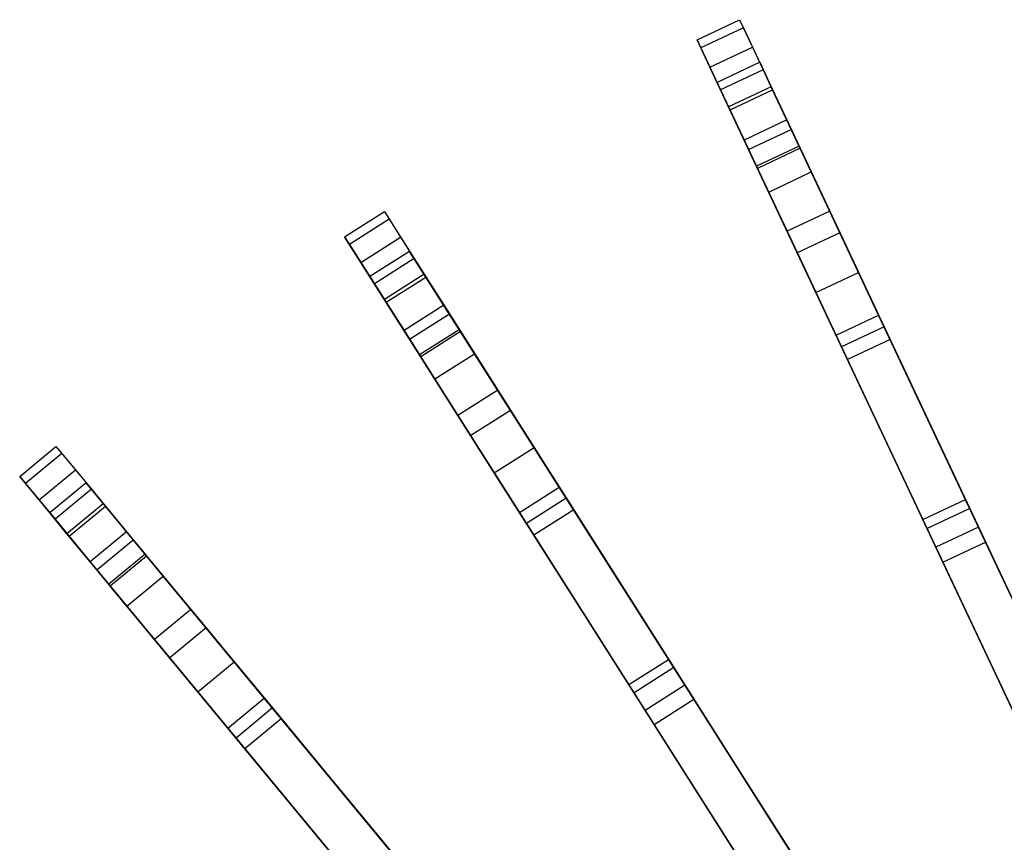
# Model space of a CAD drawing. Extents: x 0 to 27.3, y 0 to 27.3.
# Tile 58 of 117: x 4.9 to 9.1, y 22.5 to 26. Entities that reach past the tile are written whole.
import ezdxf

# ---------------------------------------------------------------- set-up
doc = ezdxf.new("R2010")
doc.units = 0
doc.header["$LTSCALE"] = 2.54
doc.layers.get('0').update_dxf_attribs({"color": 13, "linetype": 'CONTINUOUS'})

# ---------------------------------------------------------------- blocks, each defined once
blk = doc.blocks.new('SPUMPKIN_S_PM_STL_1')
at = {"color": 0}
for p, q in [((13.7918, 26.0805, 73.5372), (13.9727, 26.1656, 73.5372)), ((13.7918, 26.0805, 73.5372), (13.9727, 26.1656, 73.5372)), ((13.9889, 26.1313, 77.3333), (13.8079, 26.0461, 77.3333)), ((13.9889, 26.1313, 77.3333), (13.8079, 26.0461, 77.3333)), ((13.9727, 26.1656, 73.5372), (14.0276, 26.049, 64.8131)), ((13.9727, 26.1656, 73.5372), (13.9889, 26.1313, 77.3333)), ((13.9727, 26.1656, 73.5372), (14.0276, 26.049, 64.8131)), ((13.9727, 26.1656, 73.5372), (13.9889, 26.1313, 77.3333)), ((13.9889, 26.1313, 77.3333), (14.0731, 25.9524, 81.2056)), ((13.9889, 26.1313, 77.3333), (14.0731, 25.9524, 81.2056)), ((13.8467, 25.9638, 64.8131), (13.7918, 26.0805, 73.5372)), ((13.7918, 26.0805, 73.5372), (13.8079, 26.0461, 77.3333)), ((13.7918, 26.0805, 73.5372), (13.8079, 26.0461, 77.3333)), ((13.8467, 25.9638, 64.8131), (13.7918, 26.0805, 73.5372)), ((13.8079, 26.0461, 77.3333), (13.8921, 25.8672, 81.2056)), ((13.8079, 26.0461, 77.3333), (13.8921, 25.8672, 81.2056)), ((13.8467, 25.9638, 64.8131), (14.0276, 26.049, 64.8131)), ((13.8467, 25.9638, 64.8131), (14.0276, 26.049, 64.8131)), ((14.0276, 26.049, 64.8131), (14.1918, 25.7001, 57.3241)), ((14.0276, 26.049, 64.8131), (14.1918, 25.7001, 57.3241)), ((14.0109, 25.6149, 57.3241), (13.8467, 25.9638, 64.8131)), ((14.0109, 25.6149, 57.3241), (13.8467, 25.9638, 64.8131)), ((14.0579, 25.9847, 73.5372), (13.8769, 25.8995, 73.5372)), ((14.0579, 25.9847, 73.5372), (13.8769, 25.8995, 73.5372)), ((14.1128, 25.868, 64.8163), (14.0579, 25.9847, 73.5372)), ((14.0579, 25.9847, 73.5372), (14.1067, 25.8809, 79.4712)), ((14.0579, 25.9847, 73.5372), (14.1067, 25.8809, 79.4712)), ((14.1128, 25.868, 64.8163), (14.0579, 25.9847, 73.5372)), ((14.0731, 25.9524, 81.2056), (13.8921, 25.8672, 81.2056)), ((14.0731, 25.9524, 81.2056), (13.8921, 25.8672, 81.2056)), ((14.0731, 25.9524, 81.2056), (14.173, 25.74, 82.9478)), ((14.0731, 25.9524, 81.2056), (14.173, 25.74, 82.9478)), ((13.9318, 25.7828, 64.8163), (13.8769, 25.8995, 73.5372)), ((13.9258, 25.7957, 79.4712), (13.8769, 25.8995, 73.5372)), ((13.9318, 25.7828, 64.8163), (13.8769, 25.8995, 73.5372)), ((13.9258, 25.7957, 79.4712), (13.8769, 25.8995, 73.5372)), ((14.1067, 25.8809, 79.4712), (13.9258, 25.7957, 79.4712)), ((14.1067, 25.8809, 79.4712), (13.9258, 25.7957, 79.4712)), ((14.1067, 25.8809, 79.4712), (14.2255, 25.6285, 82.4869)), ((14.1067, 25.8809, 79.4712), (14.2255, 25.6285, 82.4869)), ((13.8921, 25.8672, 81.2056), (13.9921, 25.6548, 82.9478)), ((13.8921, 25.8672, 81.2056), (13.9921, 25.6548, 82.9478)), ((13.9318, 25.7828, 64.8163), (14.1128, 25.868, 64.8163)), ((13.9318, 25.7828, 64.8163), (14.1128, 25.868, 64.8163)), ((14.277, 25.5191, 57.3313), (14.1128, 25.868, 64.8163)), ((14.277, 25.5191, 57.3313), (14.1128, 25.868, 64.8163)), ((14.0445, 25.5434, 82.4869), (13.9258, 25.7957, 79.4712)), ((14.0445, 25.5434, 82.4869), (13.9258, 25.7957, 79.4712)), ((14.096, 25.4339, 57.3313), (13.9318, 25.7828, 64.8163)), ((14.096, 25.4339, 57.3313), (13.9318, 25.7828, 64.8163)), ((14.173, 25.74, 82.9478), (13.9921, 25.6548, 82.9478)), ((14.173, 25.74, 82.9478), (13.9921, 25.6548, 82.9478)), ((14.173, 25.74, 82.9478), (14.3551, 25.3531, 84.4386)), ((14.173, 25.74, 82.9478), (14.3551, 25.3531, 84.4386)), ((14.0109, 25.6149, 57.3241), (14.1918, 25.7001, 57.3241)), ((14.0109, 25.6149, 57.3241), (14.1918, 25.7001, 57.3241)), ((14.1918, 25.7001, 57.3241), (14.4777, 25.0926, 50.115)), ((14.1918, 25.7001, 57.3241), (14.4777, 25.0926, 50.115)), ((13.9921, 25.6548, 82.9478), (14.1741, 25.2679, 84.4386)), ((13.9921, 25.6548, 82.9478), (14.1741, 25.2679, 84.4386)), ((14.2255, 25.6285, 82.4869), (14.0445, 25.5434, 82.4869)), ((14.2255, 25.6285, 82.4869), (14.0445, 25.5434, 82.4869)), ((14.2255, 25.6285, 82.4869), (14.2298, 25.6195, 82.5498)), ((14.2255, 25.6285, 82.4869), (14.2298, 25.6195, 82.5498)), ((14.2967, 25.0074, 50.115), (14.0109, 25.6149, 57.3241)), ((14.2967, 25.0074, 50.115), (14.0109, 25.6149, 57.3241)), ((14.2298, 25.6195, 82.5498), (14.0488, 25.5343, 82.5498)), ((14.2298, 25.6195, 82.5498), (14.0488, 25.5343, 82.5498)), ((14.2298, 25.6195, 82.5498), (14.3984, 25.2611, 84.155)), ((14.2298, 25.6195, 82.5498), (14.3984, 25.2611, 84.155)), ((14.0488, 25.5343, 82.5498), (14.0445, 25.5434, 82.4869)), ((14.0488, 25.5343, 82.5498), (14.0445, 25.5434, 82.4869)), ((14.2174, 25.1759, 84.155), (14.0488, 25.5343, 82.5498)), ((14.2174, 25.1759, 84.155), (14.0488, 25.5343, 82.5498)), ((14.096, 25.4339, 57.3313), (14.277, 25.5191, 57.3313)), ((14.096, 25.4339, 57.3313), (14.277, 25.5191, 57.3313)), ((14.5628, 24.9117, 50.1267), (14.277, 25.5191, 57.3313)), ((14.5628, 24.9117, 50.1267), (14.277, 25.5191, 57.3313)), ((14.3818, 24.8265, 50.1267), (14.096, 25.4339, 57.3313)), ((14.3818, 24.8265, 50.1267), (14.096, 25.4339, 57.3313)), ((12.2956, 25.2436, 73.5372), (12.4645, 25.3508, 73.5372)), ((12.2956, 25.2436, 73.5372), (12.4645, 25.3508, 73.5372)), ((12.4645, 25.3508, 73.5372), (12.5335, 25.2419, 64.8129)), ((12.4645, 25.3508, 73.5372), (12.4848, 25.3187, 77.3333)), ((12.4645, 25.3508, 73.5372), (12.5335, 25.2419, 64.8129)), ((12.4645, 25.3508, 73.5372), (12.4848, 25.3187, 77.3333)), ((14.3551, 25.3531, 84.4386), (14.1741, 25.2679, 84.4386)), ((14.3551, 25.3531, 84.4386), (14.1741, 25.2679, 84.4386)), ((14.3551, 25.3531, 84.4386), (14.5862, 24.8619, 85.3436)), ((14.3551, 25.3531, 84.4386), (14.5862, 24.8619, 85.3436)), ((12.4848, 25.3187, 77.3333), (12.3159, 25.2115, 77.3333)), ((12.4848, 25.3187, 77.3333), (12.3159, 25.2115, 77.3333)), ((12.4848, 25.3187, 77.3333), (12.5908, 25.1518, 81.2058)), ((12.4848, 25.3187, 77.3333), (12.5908, 25.1518, 81.2058)), ((14.1741, 25.2679, 84.4386), (14.4053, 24.7767, 85.3436)), ((14.1741, 25.2679, 84.4386), (14.4053, 24.7767, 85.3436)), ((14.3984, 25.2611, 84.155), (14.2174, 25.1759, 84.155)), ((14.3984, 25.2611, 84.155), (14.2174, 25.1759, 84.155)), ((14.3984, 25.2611, 84.155), (14.6116, 24.8079, 85.0961)), ((14.3984, 25.2611, 84.155), (14.6116, 24.8079, 85.0961)), ((12.3647, 25.1347, 64.8129), (12.2956, 25.2436, 73.5372)), ((12.2956, 25.2436, 73.5372), (12.3159, 25.2115, 77.3333)), ((12.2956, 25.2436, 73.5372), (12.3159, 25.2115, 77.3333)), ((12.3647, 25.1347, 64.8129), (12.2956, 25.2436, 73.5372)), ((12.3159, 25.2115, 77.3333), (12.4219, 25.0446, 81.2058)), ((12.3159, 25.2115, 77.3333), (12.4219, 25.0446, 81.2058)), ((12.3647, 25.1347, 64.8129), (12.5335, 25.2419, 64.8129)), ((12.3647, 25.1347, 64.8129), (12.5335, 25.2419, 64.8129)), ((12.5335, 25.2419, 64.8129), (12.7402, 24.9163, 57.3236)), ((12.5335, 25.2419, 64.8129), (12.7402, 24.9163, 57.3236)), ((12.5716, 25.1819, 73.5372), (12.4028, 25.0747, 73.5372)), ((12.5716, 25.1819, 73.5372), (12.4028, 25.0747, 73.5372)), ((12.6407, 25.073, 64.816), (12.5716, 25.1819, 73.5372)), ((12.5716, 25.1819, 73.5372), (12.6331, 25.085, 79.4732)), ((12.5716, 25.1819, 73.5372), (12.6331, 25.085, 79.4732)), ((12.6407, 25.073, 64.816), (12.5716, 25.1819, 73.5372)), ((14.4307, 24.7228, 85.0961), (14.2174, 25.1759, 84.155)), ((14.4307, 24.7228, 85.0961), (14.2174, 25.1759, 84.155)), ((12.5713, 24.8091, 57.3236), (12.3647, 25.1347, 64.8129)), ((12.5713, 24.8091, 57.3236), (12.3647, 25.1347, 64.8129)), ((12.5908, 25.1518, 81.2058), (12.4219, 25.0446, 81.2058)), ((12.5908, 25.1518, 81.2058), (12.4219, 25.0446, 81.2058)), ((12.5908, 25.1518, 81.2058), (12.7165, 24.9536, 82.9478)), ((12.5908, 25.1518, 81.2058), (12.7165, 24.9536, 82.9478)), ((12.6331, 25.085, 79.4732), (12.4643, 24.9778, 79.4732)), ((12.6331, 25.085, 79.4732), (12.4643, 24.9778, 79.4732)), ((12.6331, 25.085, 79.4732), (12.7826, 24.8494, 82.4882)), ((12.6331, 25.085, 79.4732), (12.7826, 24.8494, 82.4882)), ((14.2967, 25.0074, 50.115), (14.4777, 25.0926, 50.115)), ((14.2967, 25.0074, 50.115), (14.4777, 25.0926, 50.115)), ((14.4777, 25.0926, 50.115), (14.9313, 24.1285, 42.4541)), ((14.4777, 25.0926, 50.115), (14.9313, 24.1285, 42.4541)), ((12.4718, 24.9659, 64.816), (12.4028, 25.0747, 73.5372)), ((12.4643, 24.9778, 79.4732), (12.4028, 25.0747, 73.5372)), ((12.4718, 24.9659, 64.816), (12.4028, 25.0747, 73.5372)), ((12.4643, 24.9778, 79.4732), (12.4028, 25.0747, 73.5372)), ((12.4219, 25.0446, 81.2058), (12.5477, 24.8464, 82.9478)), ((12.4219, 25.0446, 81.2058), (12.5477, 24.8464, 82.9478)), ((12.4718, 24.9659, 64.816), (12.6407, 25.073, 64.816)), ((12.4718, 24.9659, 64.816), (12.6407, 25.073, 64.816)), ((12.8473, 24.7474, 57.3308), (12.6407, 25.073, 64.816)), ((12.8473, 24.7474, 57.3308), (12.6407, 25.073, 64.816)), ((14.7504, 24.0433, 42.4541), (14.2967, 25.0074, 50.115)), ((14.7504, 24.0433, 42.4541), (14.2967, 25.0074, 50.115)), ((12.6138, 24.7423, 82.4882), (12.4643, 24.9778, 79.4732)), ((12.6138, 24.7423, 82.4882), (12.4643, 24.9778, 79.4732)), ((12.6785, 24.6403, 57.3308), (12.4718, 24.9659, 64.816)), ((12.6785, 24.6403, 57.3308), (12.4718, 24.9659, 64.816)), ((12.7165, 24.9536, 82.9478), (12.5477, 24.8464, 82.9478)), ((12.7165, 24.9536, 82.9478), (12.5477, 24.8464, 82.9478)), ((12.5713, 24.8091, 57.3236), (12.7402, 24.9163, 57.3236)), ((12.5713, 24.8091, 57.3236), (12.7402, 24.9163, 57.3236)), ((12.7165, 24.9536, 82.9478), (12.9456, 24.5926, 84.4386)), ((12.7165, 24.9536, 82.9478), (12.9456, 24.5926, 84.4386)), ((12.7402, 24.9163, 57.3236), (13.0999, 24.3494, 50.1143)), ((12.7402, 24.9163, 57.3236), (13.0999, 24.3494, 50.1143)), ((14.3818, 24.8265, 50.1267), (14.5628, 24.9117, 50.1267)), ((14.3818, 24.8265, 50.1267), (14.5628, 24.9117, 50.1267)), ((15.0166, 23.9473, 42.4693), (14.5628, 24.9117, 50.1267)), ((15.0166, 23.9473, 42.4693), (14.5628, 24.9117, 50.1267)), ((12.5477, 24.8464, 82.9478), (12.7768, 24.4854, 84.4386)), ((12.5477, 24.8464, 82.9478), (12.7768, 24.4854, 84.4386)), ((12.7826, 24.8494, 82.4882), (12.6138, 24.7423, 82.4882)), ((12.7826, 24.8494, 82.4882), (12.6138, 24.7423, 82.4882)), ((12.7879, 24.8412, 82.5494), (12.619, 24.734, 82.5494)), ((12.7879, 24.8412, 82.5494), (12.619, 24.734, 82.5494)), ((12.7826, 24.8494, 82.4882), (12.7879, 24.8412, 82.5494)), ((12.7826, 24.8494, 82.4882), (12.7879, 24.8412, 82.5494)), ((12.7879, 24.8412, 82.5494), (13.0001, 24.5068, 84.1548)), ((12.7879, 24.8412, 82.5494), (13.0001, 24.5068, 84.1548)), ((14.5862, 24.8619, 85.3436), (14.4053, 24.7767, 85.3436)), ((14.5862, 24.8619, 85.3436), (14.4053, 24.7767, 85.3436)), ((14.5862, 24.8619, 85.3436), (14.9866, 24.011, 86.2627)), ((14.5862, 24.8619, 85.3436), (14.9866, 24.011, 86.2627)), ((12.9311, 24.2423, 50.1143), (12.5713, 24.8091, 57.3236)), ((12.9311, 24.2423, 50.1143), (12.5713, 24.8091, 57.3236)), ((14.8356, 23.8622, 42.4693), (14.3818, 24.8265, 50.1267)), ((14.8356, 23.8622, 42.4693), (14.3818, 24.8265, 50.1267)), ((14.6116, 24.8079, 85.0961), (14.4307, 24.7228, 85.0961)), ((14.6116, 24.8079, 85.0961), (14.4307, 24.7228, 85.0961)), ((14.6116, 24.8079, 85.0961), (14.9493, 24.0904, 85.9204)), ((14.6116, 24.8079, 85.0961), (14.9493, 24.0904, 85.9204)), ((12.6785, 24.6403, 57.3308), (12.8473, 24.7474, 57.3308)), ((12.6785, 24.6403, 57.3308), (12.8473, 24.7474, 57.3308)), ((13.2071, 24.1806, 50.126), (12.8473, 24.7474, 57.3308)), ((13.2071, 24.1806, 50.126), (12.8473, 24.7474, 57.3308)), ((14.4053, 24.7767, 85.3436), (14.8056, 23.9259, 86.2627)), ((14.4053, 24.7767, 85.3436), (14.8056, 23.9259, 86.2627)), ((12.619, 24.734, 82.5494), (12.6138, 24.7423, 82.4882)), ((12.619, 24.734, 82.5494), (12.6138, 24.7423, 82.4882)), ((12.8312, 24.3996, 84.1548), (12.619, 24.734, 82.5494)), ((12.8312, 24.3996, 84.1548), (12.619, 24.734, 82.5494)), ((14.7683, 24.0053, 85.9204), (14.4307, 24.7228, 85.0961)), ((14.7683, 24.0053, 85.9204), (14.4307, 24.7228, 85.0961)), ((13.0382, 24.0734, 50.126), (12.6785, 24.6403, 57.3308)), ((13.0382, 24.0734, 50.126), (12.6785, 24.6403, 57.3308)), ((12.9456, 24.5926, 84.4386), (12.7768, 24.4854, 84.4386)), ((12.9456, 24.5926, 84.4386), (12.7768, 24.4854, 84.4386)), ((12.9456, 24.5926, 84.4386), (13.2365, 24.1342, 85.3437)), ((12.9456, 24.5926, 84.4386), (13.2365, 24.1342, 85.3437)), ((13.0001, 24.5068, 84.1548), (12.8312, 24.3996, 84.1548)), ((13.0001, 24.5068, 84.1548), (12.8312, 24.3996, 84.1548)), ((13.0001, 24.5068, 84.1548), (13.2684, 24.0839, 85.096)), ((13.0001, 24.5068, 84.1548), (13.2684, 24.0839, 85.096)), ((12.7768, 24.4854, 84.4386), (13.0677, 24.027, 85.3437)), ((12.7768, 24.4854, 84.4386), (13.0677, 24.027, 85.3437)), ((13.0996, 23.9768, 85.096), (12.8312, 24.3996, 84.1548)), ((13.0996, 23.9768, 85.096), (12.8312, 24.3996, 84.1548)), ((10.9161, 24.2258, 73.5372), (11.0702, 24.3533, 73.5372)), ((10.9161, 24.2258, 73.5372), (11.0702, 24.3533, 73.5372)), ((11.0702, 24.3533, 73.5372), (11.1524, 24.254, 64.8127)), ((11.0702, 24.3533, 73.5372), (11.0944, 24.324, 77.3334)), ((11.0702, 24.3533, 73.5372), (11.1524, 24.254, 64.8127)), ((11.0702, 24.3533, 73.5372), (11.0944, 24.324, 77.3334)), ((12.9311, 24.2423, 50.1143), (13.0999, 24.3494, 50.1143)), ((12.9311, 24.2423, 50.1143), (13.0999, 24.3494, 50.1143)), ((13.0999, 24.3494, 50.1143), (13.6709, 23.4497, 42.4531)), ((13.0999, 24.3494, 50.1143), (13.6709, 23.4497, 42.4531)), ((11.0944, 24.324, 77.3334), (10.9403, 24.1966, 77.3334)), ((11.0944, 24.324, 77.3334), (10.9403, 24.1966, 77.3334)), ((11.0944, 24.324, 77.3334), (11.2204, 24.1717, 81.2059)), ((11.0944, 24.324, 77.3334), (11.2204, 24.1717, 81.2059)), ((10.9983, 24.1265, 64.8127), (11.1524, 24.254, 64.8127)), ((10.9983, 24.1265, 64.8127), (11.1524, 24.254, 64.8127)), ((11.1524, 24.254, 64.8127), (11.3982, 23.9568, 57.3234)), ((11.1524, 24.254, 64.8127), (11.3982, 23.9568, 57.3234)), ((10.9983, 24.1265, 64.8127), (10.9161, 24.2258, 73.5372)), ((10.9161, 24.2258, 73.5372), (10.9403, 24.1966, 77.3334)), ((10.9161, 24.2258, 73.5372), (10.9403, 24.1966, 77.3334)), ((10.9983, 24.1265, 64.8127), (10.9161, 24.2258, 73.5372)), ((13.502, 23.3425, 42.4531), (12.9311, 24.2423, 50.1143)), ((13.502, 23.3425, 42.4531), (12.9311, 24.2423, 50.1143)), ((10.9403, 24.1966, 77.3334), (11.0663, 24.0442, 81.2059)), ((10.9403, 24.1966, 77.3334), (11.0663, 24.0442, 81.2059)), ((11.1977, 24.1992, 73.5372), (11.0436, 24.0717, 73.5372)), ((11.1977, 24.1992, 73.5372), (11.0436, 24.0717, 73.5372)), ((11.2204, 24.1717, 81.2059), (11.0663, 24.0442, 81.2059)), ((11.2204, 24.1717, 81.2059), (11.0663, 24.0442, 81.2059)), ((11.2799, 24.0999, 64.8159), (11.1977, 24.1992, 73.5372)), ((11.1977, 24.1992, 73.5372), (11.2709, 24.1107, 79.4743)), ((11.1977, 24.1992, 73.5372), (11.2709, 24.1107, 79.4743)), ((11.2799, 24.0999, 64.8159), (11.1977, 24.1992, 73.5372)), ((11.2204, 24.1717, 81.2059), (11.3701, 23.9908, 82.9478)), ((11.2204, 24.1717, 81.2059), (11.3701, 23.9908, 82.9478)), ((13.0382, 24.0734, 50.126), (13.2071, 24.1806, 50.126)), ((13.0382, 24.0734, 50.126), (13.2071, 24.1806, 50.126)), ((13.7782, 23.2807, 42.4683), (13.2071, 24.1806, 50.126)), ((13.7782, 23.2807, 42.4683), (13.2071, 24.1806, 50.126)), ((11.2441, 23.8293, 57.3234), (10.9983, 24.1265, 64.8127)), ((11.2441, 23.8293, 57.3234), (10.9983, 24.1265, 64.8127)), ((13.2365, 24.1342, 85.3437), (13.0677, 24.027, 85.3437)), ((13.2365, 24.1342, 85.3437), (13.0677, 24.027, 85.3437)), ((13.2365, 24.1342, 85.3437), (13.7404, 23.3401, 86.2628)), ((13.2365, 24.1342, 85.3437), (13.7404, 23.3401, 86.2628)), ((14.7504, 24.0433, 42.4541), (14.9313, 24.1285, 42.4541)), ((14.7504, 24.0433, 42.4541), (14.9313, 24.1285, 42.4541)), ((14.9313, 24.1285, 42.4541), (15.357, 23.2238, 36.9222)), ((14.9313, 24.1285, 42.4541), (15.357, 23.2238, 36.9222)), ((11.2709, 24.1107, 79.4743), (11.1168, 23.9832, 79.4743)), ((11.2709, 24.1107, 79.4743), (11.1168, 23.9832, 79.4743)), ((11.1258, 23.9724, 64.8159), (11.2799, 24.0999, 64.8159)), ((11.1258, 23.9724, 64.8159), (11.2799, 24.0999, 64.8159)), ((11.2709, 24.1107, 79.4743), (11.4488, 23.8957, 82.4889)), ((11.2709, 24.1107, 79.4743), (11.4488, 23.8957, 82.4889)), ((11.5257, 23.8027, 57.3305), (11.2799, 24.0999, 64.8159)), ((11.5257, 23.8027, 57.3305), (11.2799, 24.0999, 64.8159)), ((13.2684, 24.0839, 85.096), (13.0996, 23.9768, 85.096)), ((13.2684, 24.0839, 85.096), (13.0996, 23.9768, 85.096)), ((13.2684, 24.0839, 85.096), (13.6933, 23.4145, 85.9203)), ((13.2684, 24.0839, 85.096), (13.6933, 23.4145, 85.9203)), ((14.9493, 24.0904, 85.9204), (14.7683, 24.0053, 85.9204)), ((14.9493, 24.0904, 85.9204), (14.7683, 24.0053, 85.9204)), ((14.9493, 24.0904, 85.9204), (15.7277, 22.4362, 87.3083)), ((14.9493, 24.0904, 85.9204), (15.7277, 22.4362, 87.3083)), ((11.1258, 23.9724, 64.8159), (11.0436, 24.0717, 73.5372)), ((11.1168, 23.9832, 79.4743), (11.0436, 24.0717, 73.5372)), ((11.1258, 23.9724, 64.8159), (11.0436, 24.0717, 73.5372)), ((11.1168, 23.9832, 79.4743), (11.0436, 24.0717, 73.5372)), ((11.0663, 24.0442, 81.2059), (11.216, 23.8634, 82.9478)), ((11.0663, 24.0442, 81.2059), (11.216, 23.8634, 82.9478)), ((13.6093, 23.1735, 42.4683), (13.0382, 24.0734, 50.126)), ((13.6093, 23.1735, 42.4683), (13.0382, 24.0734, 50.126)), ((15.1761, 23.1387, 36.9222), (14.7504, 24.0433, 42.4541)), ((15.1761, 23.1387, 36.9222), (14.7504, 24.0433, 42.4541)), ((13.0677, 24.027, 85.3437), (13.5716, 23.233, 86.2628)), ((13.0677, 24.027, 85.3437), (13.5716, 23.233, 86.2628)), ((15.5467, 22.351, 87.3083), (14.7683, 24.0053, 85.9204)), ((15.5467, 22.351, 87.3083), (14.7683, 24.0053, 85.9204)), ((14.9866, 24.011, 86.2627), (14.8056, 23.9259, 86.2627)), ((14.9866, 24.011, 86.2627), (14.8056, 23.9259, 86.2627)), ((14.9866, 24.011, 86.2627), (15.6926, 22.5107, 87.4934)), ((14.9866, 24.011, 86.2627), (15.6926, 22.5107, 87.4934)), ((11.2947, 23.7682, 82.4889), (11.1168, 23.9832, 79.4743)), ((11.2947, 23.7682, 82.4889), (11.1168, 23.9832, 79.4743)), ((11.3716, 23.6752, 57.3305), (11.1258, 23.9724, 64.8159)), ((11.3716, 23.6752, 57.3305), (11.1258, 23.9724, 64.8159)), ((11.3701, 23.9908, 82.9478), (11.216, 23.8634, 82.9478)), ((11.3701, 23.9908, 82.9478), (11.216, 23.8634, 82.9478)), ((11.2441, 23.8293, 57.3234), (11.3982, 23.9568, 57.3234)), ((11.2441, 23.8293, 57.3234), (11.3982, 23.9568, 57.3234)), ((11.3701, 23.9908, 82.9478), (11.6426, 23.6614, 84.4386)), ((11.3701, 23.9908, 82.9478), (11.6426, 23.6614, 84.4386)), ((11.3982, 23.9568, 57.3234), (11.8262, 23.4395, 50.1138)), ((11.3982, 23.9568, 57.3234), (11.8262, 23.4395, 50.1138)), ((13.5244, 23.3073, 85.9203), (13.0996, 23.9768, 85.096)), ((13.5244, 23.3073, 85.9203), (13.0996, 23.9768, 85.096)), ((14.8056, 23.9259, 86.2627), (15.5116, 22.4256, 87.4934)), ((14.8056, 23.9259, 86.2627), (15.5116, 22.4256, 87.4934)), ((14.8356, 23.8622, 42.4693), (15.0166, 23.9473, 42.4693)), ((14.8356, 23.8622, 42.4693), (15.0166, 23.9473, 42.4693)), ((15.4421, 23.043, 36.9425), (15.0166, 23.9473, 42.4693)), ((15.4421, 23.043, 36.9425), (15.0166, 23.9473, 42.4693)), ((11.4488, 23.8957, 82.4889), (11.2947, 23.7682, 82.4889)), ((11.4488, 23.8957, 82.4889), (11.2947, 23.7682, 82.4889)), ((11.4549, 23.8883, 82.5491), (11.3008, 23.7608, 82.5491)), ((11.4549, 23.8883, 82.5491), (11.3008, 23.7608, 82.5491)), ((11.4488, 23.8957, 82.4889), (11.4549, 23.8883, 82.5491)), ((11.4488, 23.8957, 82.4889), (11.4549, 23.8883, 82.5491)), ((11.4549, 23.8883, 82.5491), (11.7073, 23.5831, 84.1546)), ((11.4549, 23.8883, 82.5491), (11.7073, 23.5831, 84.1546)), ((11.216, 23.8634, 82.9478), (11.4885, 23.5339, 84.4386)), ((11.216, 23.8634, 82.9478), (11.4885, 23.5339, 84.4386)), ((11.6721, 23.312, 50.1138), (11.2441, 23.8293, 57.3234)), ((11.6721, 23.312, 50.1138), (11.2441, 23.8293, 57.3234)), ((15.2612, 22.9578, 36.9425), (14.8356, 23.8622, 42.4693)), ((15.2612, 22.9578, 36.9425), (14.8356, 23.8622, 42.4693)), ((11.3716, 23.6752, 57.3305), (11.5257, 23.8027, 57.3305)), ((11.3716, 23.6752, 57.3305), (11.5257, 23.8027, 57.3305)), ((11.9537, 23.2854, 50.1256), (11.5257, 23.8027, 57.3305)), ((11.9537, 23.2854, 50.1256), (11.5257, 23.8027, 57.3305)), ((11.3008, 23.7608, 82.5491), (11.2947, 23.7682, 82.4889)), ((11.3008, 23.7608, 82.5491), (11.2947, 23.7682, 82.4889)), ((11.5532, 23.4556, 84.1546), (11.3008, 23.7608, 82.5491)), ((11.5532, 23.4556, 84.1546), (11.3008, 23.7608, 82.5491)), ((11.7996, 23.1579, 50.1256), (11.3716, 23.6752, 57.3305)), ((11.7996, 23.1579, 50.1256), (11.3716, 23.6752, 57.3305)), ((11.6426, 23.6614, 84.4386), (11.4885, 23.5339, 84.4386)), ((11.6426, 23.6614, 84.4386), (11.4885, 23.5339, 84.4386)), ((11.6426, 23.6614, 84.4386), (11.9887, 23.2431, 85.3437)), ((11.6426, 23.6614, 84.4386), (11.9887, 23.2431, 85.3437)), ((11.7073, 23.5831, 84.1546), (11.5532, 23.4556, 84.1546)), ((11.7073, 23.5831, 84.1546), (11.5532, 23.4556, 84.1546)), ((11.7073, 23.5831, 84.1546), (12.0266, 23.1972, 85.0959)), ((11.7073, 23.5831, 84.1546), (12.0266, 23.1972, 85.0959)), ((11.4885, 23.5339, 84.4386), (11.8346, 23.1156, 85.3437)), ((11.4885, 23.5339, 84.4386), (11.8346, 23.1156, 85.3437)), ((11.8725, 23.0698, 85.0959), (11.5532, 23.4556, 84.1546)), ((11.8725, 23.0698, 85.0959), (11.5532, 23.4556, 84.1546)), ((11.6721, 23.312, 50.1138), (11.8262, 23.4395, 50.1138)), ((11.6721, 23.312, 50.1138), (11.8262, 23.4395, 50.1138)), ((11.8262, 23.4395, 50.1138), (12.5055, 22.6184, 42.4525)), ((11.8262, 23.4395, 50.1138), (12.5055, 22.6184, 42.4525)), ((13.502, 23.3425, 42.4531), (13.6709, 23.4497, 42.4531)), ((13.502, 23.3425, 42.4531), (13.6709, 23.4497, 42.4531)), ((13.6933, 23.4145, 85.9203), (13.5244, 23.3073, 85.9203)), ((13.6933, 23.4145, 85.9203), (13.5244, 23.3073, 85.9203)), ((13.6709, 23.4497, 42.4531), (14.2066, 22.6055, 36.9214)), ((13.6709, 23.4497, 42.4531), (14.2066, 22.6055, 36.9214)), ((13.6933, 23.4145, 85.9203), (14.6729, 21.8708, 87.3082)), ((13.6933, 23.4145, 85.9203), (14.6729, 21.8708, 87.3082)), ((14.0378, 22.4984, 36.9214), (13.502, 23.3425, 42.4531)), ((14.0378, 22.4984, 36.9214), (13.502, 23.3425, 42.4531)), ((13.7404, 23.3401, 86.2628), (13.5716, 23.233, 86.2628)), ((13.7404, 23.3401, 86.2628), (13.5716, 23.233, 86.2628)), ((13.7404, 23.3401, 86.2628), (14.6287, 21.9404, 87.4933)), ((13.7404, 23.3401, 86.2628), (14.6287, 21.9404, 87.4933)), ((12.3514, 22.4909, 42.4525), (11.6721, 23.312, 50.1138)), ((12.3514, 22.4909, 42.4525), (11.6721, 23.312, 50.1138)), ((11.7996, 23.1579, 50.1256), (11.9537, 23.2854, 50.1256)), ((11.7996, 23.1579, 50.1256), (11.9537, 23.2854, 50.1256)), ((12.6331, 22.4641, 42.4677), (11.9537, 23.2854, 50.1256)), ((12.6331, 22.4641, 42.4677), (11.9537, 23.2854, 50.1256)), ((14.504, 21.7637, 87.3082), (13.5244, 23.3073, 85.9203)), ((14.504, 21.7637, 87.3082), (13.5244, 23.3073, 85.9203)), ((11.9887, 23.2431, 85.3437), (11.8346, 23.1156, 85.3437)), ((11.9887, 23.2431, 85.3437), (11.8346, 23.1156, 85.3437)), ((11.9887, 23.2431, 85.3437), (12.5882, 22.5184, 86.2629)), ((11.9887, 23.2431, 85.3437), (12.5882, 22.5184, 86.2629)), ((13.6093, 23.1735, 42.4683), (13.7782, 23.2807, 42.4683)), ((13.6093, 23.1735, 42.4683), (13.7782, 23.2807, 42.4683)), ((14.3137, 22.4368, 36.9417), (13.7782, 23.2807, 42.4683)), ((14.3137, 22.4368, 36.9417), (13.7782, 23.2807, 42.4683)), ((13.5716, 23.233, 86.2628), (14.4599, 21.8332, 87.4933)), ((13.5716, 23.233, 86.2628), (14.4599, 21.8332, 87.4933)), ((12.0266, 23.1972, 85.0959), (11.8725, 23.0698, 85.0959)), ((12.0266, 23.1972, 85.0959), (11.8725, 23.0698, 85.0959)), ((12.0266, 23.1972, 85.0959), (12.5319, 22.5864, 85.9202)), ((12.0266, 23.1972, 85.0959), (12.5319, 22.5864, 85.9202)), ((14.1449, 22.3296, 36.9417), (13.6093, 23.1735, 42.4683)), ((14.1449, 22.3296, 36.9417), (13.6093, 23.1735, 42.4683)), ((12.479, 22.3366, 42.4677), (11.7996, 23.1579, 50.1256)), ((12.479, 22.3366, 42.4677), (11.7996, 23.1579, 50.1256)), ((11.8346, 23.1156, 85.3437), (12.4341, 22.3909, 86.2629)), ((11.8346, 23.1156, 85.3437), (12.4341, 22.3909, 86.2629)), ((12.3778, 22.4589, 85.9202), (11.8725, 23.0698, 85.0959)), ((12.3778, 22.4589, 85.9202), (11.8725, 23.0698, 85.0959))]:
    blk.add_line(p, q, dxfattribs=at)

msp = doc.modelspace()

# ---------------------------------------------------------------- block references
at = {"color": 253}
msp.add_blockref('SPUMPKIN_S_PM_STL_1', (-6.0437, -0.1414, -26.0955), dxfattribs=at)

doc.saveas('drawing.dxf')
